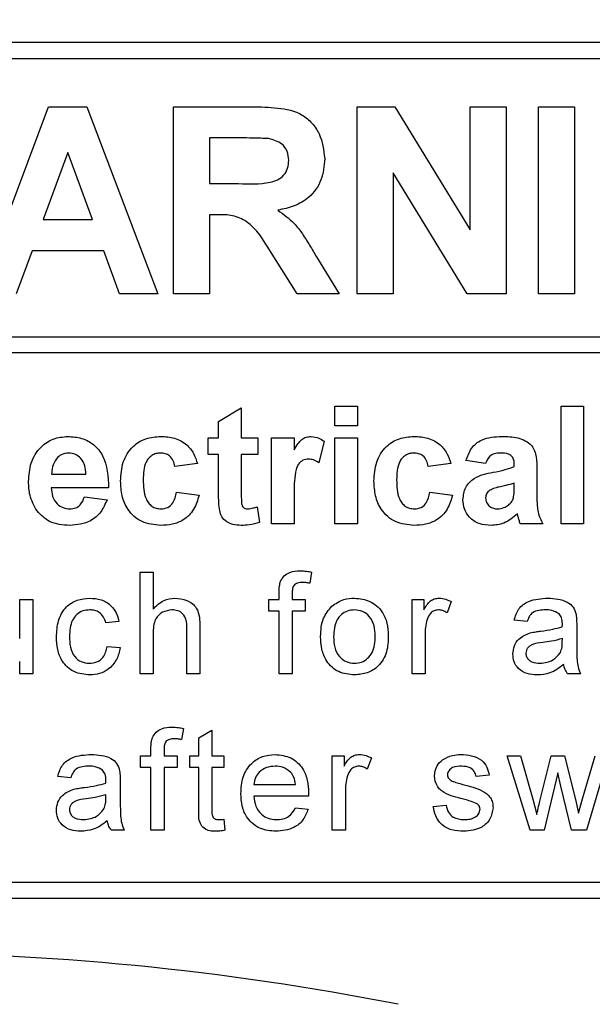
# Paper-space layout 'Blatt3' of a CAD drawing. Header units: millimetres. Extents: x 5 to 418, y 2 to 292.
# Tile 20 of 53: x 96.14 to 99.71, y 202.66 to 208.8. Entities that reach past the tile are written whole.
import ezdxf

# ---------------------------------------------------------------- set-up
doc = ezdxf.new("R2010")
doc.units = ezdxf.units.MM
doc.layers.add('SLD-0', color=7, linetype='Continuous')
doc.styles.add('SLDTEXTSTYLE0', font='TXT', dxfattribs={"width": 0.605})
doc.dimstyles.new('SLDDIMSTYLE0', dxfattribs={"dimtxt": 3.5, "dimasz": 3.302, "dimexe": 0, "dimexo": 0.0625, "dimgap": 0.875, "dimtad": 1, "dimlfac": 3, "dimrnd": 1e-09, "dimzin": 12, "dimdsep": 46, "dimtxsty": 'SLDTEXTSTYLE0', "dimsah": 1, "dimcen": 0.09, "dimadec": 0, "dimazin": 3, "dimtfac": 1, "dimtofl": 0, "dimtmove": 0, "dimatfit": 3, "dimfxl": 1, "dimfrac": 2, "dimtolj": 1, "dimtzin": 12, "dimarcsym": 0})

# ---------------------------------------------------------------- blocks, each defined once
blk = doc.blocks.new('_D_13')
at = {"layer": 'SLD-0'}
for p, q in [((58.038, 202.4881), (58.038, 259.5881)), ((132.3713, 202.4881), (132.3713, 259.5881)), ((58.038, 258.5881), (132.3713, 258.5881))]:
    blk.add_line(p, q, dxfattribs=at)
for points in [[(58.038, 258.5881), (61.34, 258.0801), (61.34, 259.0961)], [(132.3713, 258.5881), (129.0693, 259.0961), (129.0693, 258.0801)]]:
    blk.add_solid(points, dxfattribs=at)
at = {"layer": 'SLD-0', "insert": (91.1942, 263.0999), "char_height": 3.5, "attachment_point": 1, "style": 'SLDTEXTSTYLE0'}
blk.add_mtext('223', dxfattribs=at)

psp = doc.layouts.new('Blatt3')

# ---------------------------------------------------------------- linework, layer by layer
at = {"color": 7, "linetype": 'Continuous', "lineweight": 25}
for p, q in [((103.538, 208.6548), (86.8713, 208.6548)), ((103.538, 208.5548), (91.138, 208.5548)), ((95.8754, 207.0881), (96.3164, 208.2548)), ((96.3164, 208.2548), (96.5541, 208.2548)), ((96.5541, 208.2548), (96.9972, 207.0881)), ((97.0953, 207.0881), (97.0953, 208.2548)), ((97.0953, 208.2548), (97.5849, 208.2548)), ((98.2404, 208.2548), (98.4748, 208.2548)), ((98.2404, 207.0881), (98.2404, 208.2548)), ((98.4748, 208.2548), (98.9434, 207.4883)), ((98.9434, 208.2548), (99.1678, 208.2548)), ((98.9434, 207.4883), (98.9434, 208.2548)), ((99.1678, 208.2548), (99.1678, 207.0881)), ((99.3706, 207.0881), (99.3706, 208.2548)), ((99.3706, 208.2548), (99.595, 208.2548)), ((99.595, 208.2548), (99.595, 207.0881)), ((97.3197, 208.0604), (97.3197, 207.7762)), ((97.5104, 208.0604), (97.3197, 208.0604)), ((96.4363, 207.9706), (96.2834, 207.5518)), ((96.5896, 207.5518), (96.4363, 207.9706)), ((98.4648, 207.843), (98.4648, 207.0881)), ((98.9264, 207.0881), (98.4648, 207.843)), ((97.3197, 207.7762), (97.5003, 207.7762)), ((96.2834, 207.5518), (96.5896, 207.5518)), ((97.3699, 207.5817), (97.3197, 207.5817)), ((97.3197, 207.5817), (97.3197, 207.0881)), ((96.2131, 207.3574), (96.1147, 207.0881)), ((96.6609, 207.3574), (96.2131, 207.3574)), ((96.7593, 207.0881), (96.6609, 207.3574)), ((97.8651, 207.0881), (97.6992, 207.3529)), ((97.986, 207.3191), (98.1274, 207.0881)), ((96.9972, 207.0881), (96.7593, 207.0881)), ((97.3197, 207.0881), (97.0953, 207.0881)), ((98.1274, 207.0881), (97.8651, 207.0881)), ((98.4648, 207.0881), (98.2404, 207.0881)), ((99.1678, 207.0881), (98.9264, 207.0881)), ((99.595, 207.0881), (99.3706, 207.0881)), ((91.138, 206.8217), (103.7713, 206.8217)), ((103.7713, 206.7217), (91.138, 206.7217)), ((98.1004, 206.2659), (98.1004, 206.3881)), ((98.1004, 206.3881), (98.2414, 206.3881)), ((98.2414, 206.3881), (98.2414, 206.2659)), ((99.5106, 205.6548), (99.5106, 206.3881)), ((99.5106, 206.3881), (99.6516, 206.3881)), ((99.6516, 206.3881), (99.6516, 205.6548)), ((97.3764, 206.2941), (97.5174, 206.3787)), ((97.5174, 206.3787), (97.5174, 206.1907)), ((97.3764, 206.1907), (97.3764, 206.2941)), ((98.2414, 206.2659), (98.1004, 206.2659)), ((97.3106, 206.1907), (97.3764, 206.1907)), ((97.3106, 206.0873), (97.3106, 206.1907)), ((97.5174, 206.1907), (97.6209, 206.1907)), ((97.6209, 206.1907), (97.6209, 206.0873)), ((97.7055, 205.6548), (97.7055, 206.1907)), ((97.7055, 206.1907), (97.8465, 206.1907)), ((97.8465, 206.1907), (97.8465, 206.1159)), ((98.0345, 206.1704), (98.0016, 206.0363)), ((98.1004, 205.6548), (98.1004, 206.1907)), ((98.1004, 206.1907), (98.2414, 206.1907)), ((98.2414, 206.1907), (98.2414, 205.6548)), ((97.3764, 206.0873), (97.3106, 206.0873)), ((97.3764, 205.8499), (97.3764, 206.0873)), ((97.6209, 206.0873), (97.5174, 206.0873)), ((97.5174, 206.0873), (97.5174, 205.857)), ((97.2448, 206.0309), (97.1038, 206.0121)), ((98.8243, 206.0309), (98.6833, 206.0121)), ((99.0405, 206.0309), (98.9183, 206.0497)), ((99.2192, 206.0121), (99.2192, 206.0254)), ((96.3353, 205.9651), (96.5491, 205.9651)), ((99.3602, 205.9947), (99.3602, 205.8301)), ((99.2192, 205.8821), (99.2192, 205.9087)), ((96.6901, 205.8805), (96.3328, 205.8805)), ((97.1132, 205.8523), (97.2542, 205.8334)), ((98.6927, 205.8523), (98.8337, 205.8334)), ((96.5397, 205.824), (96.6807, 205.8052)), ((97.8465, 205.8138), (97.8465, 205.6548)), ((97.6162, 205.7623), (97.6303, 205.6641)), ((97.8465, 205.6548), (97.7055, 205.6548)), ((98.2414, 205.6548), (98.1004, 205.6548)), ((99.3978, 205.6548), (99.2568, 205.6548)), ((99.6516, 205.6548), (99.5106, 205.6548)), ((96.8866, 205.3548), (96.9678, 205.3548)), ((96.8866, 204.7215), (96.8866, 205.3548)), ((96.9678, 205.3548), (96.9678, 205.1235)), ((97.9561, 205.3549), (97.9445, 205.2858)), ((97.7537, 205.1843), (97.7537, 205.2314)), ((97.8349, 205.2235), (97.8349, 205.1843)), ((96.1363, 204.9412), (96.1363, 205.1843)), ((96.1363, 205.1843), (96.2175, 205.1843)), ((96.2175, 205.1843), (96.2175, 204.7215)), ((97.6887, 205.1112), (97.6887, 205.1843)), ((97.6887, 205.1843), (97.7537, 205.1843)), ((97.8349, 205.1843), (97.9161, 205.1843)), ((97.9161, 205.1843), (97.9161, 205.1112)), ((98.582, 205.1843), (98.6551, 205.1843)), ((98.582, 204.7215), (98.582, 205.1843)), ((98.6551, 205.1843), (98.6551, 205.1197)), ((98.8256, 205.1707), (98.8002, 205.1003)), ((97.7537, 205.1112), (97.6887, 205.1112)), ((97.7537, 204.7215), (97.7537, 205.1112)), ((97.9161, 205.1112), (97.8349, 205.1112)), ((97.8349, 205.1112), (97.8349, 204.7215)), ((96.7551, 205.0463), (96.6739, 205.0381)), ((99.2998, 205.0463), (99.2186, 205.0544)), ((97.1789, 204.7215), (97.1789, 205.0091)), ((97.2601, 205.0133), (97.2601, 204.7215)), ((99.6083, 205.0215), (99.6083, 204.9224)), ((96.9678, 204.9698), (96.9678, 204.7215)), ((98.6632, 204.9674), (98.6632, 204.7215)), ((99.5186, 204.9171), (99.519, 204.9407)), ((96.682, 204.892), (96.7632, 204.8839)), ((96.1363, 204.7215), (96.1363, 204.7971)), ((96.2175, 204.7215), (96.1363, 204.7215)), ((96.9678, 204.7215), (96.8866, 204.7215)), ((97.2601, 204.7215), (97.1789, 204.7215)), ((97.8349, 204.7215), (97.7537, 204.7215)), ((98.6632, 204.7215), (98.582, 204.7215)), ((99.6327, 204.7215), (99.5515, 204.7215)), ((97.1571, 204.3806), (97.1455, 204.3114)), ((97.2536, 204.3226), (97.3348, 204.3688)), ((97.3348, 204.3688), (97.3348, 204.2099)), ((97.2536, 204.2099), (97.2536, 204.3226)), ((96.9547, 204.2099), (96.9547, 204.257)), ((97.0359, 204.2491), (97.0359, 204.2099)), ((96.8898, 204.2099), (96.9547, 204.2099)), ((96.8898, 204.1369), (96.8898, 204.2099)), ((97.0359, 204.2099), (97.1171, 204.2099)), ((97.1171, 204.2099), (97.1171, 204.1369)), ((97.1968, 204.1369), (97.1968, 204.2099)), ((97.1968, 204.2099), (97.2536, 204.2099)), ((97.3348, 204.2099), (97.4079, 204.2099)), ((97.4079, 204.2099), (97.4079, 204.1369)), ((98.0851, 204.2099), (98.1581, 204.2099)), ((98.0851, 203.7471), (98.0851, 204.2099)), ((98.1581, 204.2099), (98.1581, 204.1454)), ((98.3286, 204.1964), (98.3033, 204.126)), ((99.3184, 203.7471), (99.1739, 204.2099)), ((99.1739, 204.2099), (99.2584, 204.2099)), ((99.2584, 204.2099), (99.3358, 203.9402)), ((99.3806, 203.9362), (99.4491, 204.2099)), ((99.4491, 204.2099), (99.5331, 204.2099)), ((99.5331, 204.2099), (99.6012, 203.9377)), ((99.6446, 203.9409), (99.7225, 204.2099)), ((99.8072, 204.2099), (99.6701, 203.7471)), ((96.9547, 204.1369), (96.8898, 204.1369)), ((96.9547, 203.7471), (96.9547, 204.1369)), ((97.1171, 204.1369), (97.0359, 204.1369)), ((97.0359, 204.1369), (97.0359, 203.7471)), ((97.2536, 204.1369), (97.1968, 204.1369)), ((97.2536, 203.8772), (97.2536, 204.1369)), ((97.4079, 204.1369), (97.3348, 204.1369)), ((97.3348, 204.1369), (97.3348, 203.8742)), ((96.4546, 204.0719), (96.3734, 204.08)), ((99.0627, 204.0881), (98.9815, 204.08)), ((99.4906, 204.1031), (99.4053, 203.7471)), ((99.5096, 204.0195), (99.4906, 204.1031)), ((96.7632, 204.0472), (96.7632, 203.9481)), ((97.5963, 204.0313), (97.8561, 204.0313)), ((98.1663, 203.993), (98.1663, 203.7471)), ((99.5757, 203.7471), (99.5096, 204.0195)), ((96.6735, 203.9428), (96.6739, 203.9664)), ((97.9369, 203.9582), (97.5963, 203.9582)), ((99.3358, 203.9402), (99.3591, 203.8434)), ((99.6012, 203.9377), (99.6205, 203.8531)), ((99.6205, 203.8531), (99.6446, 203.9409)), ((97.8552, 203.8852), (97.9347, 203.877)), ((98.7135, 203.8933), (98.7947, 203.9014)), ((97.4079, 203.8141), (97.416, 203.746)), ((96.7875, 203.7471), (96.7063, 203.7471)), ((97.0359, 203.7471), (96.9547, 203.7471)), ((98.1663, 203.7471), (98.0851, 203.7471)), ((99.4053, 203.7471), (99.3184, 203.7471)), ((99.6701, 203.7471), (99.5757, 203.7471)), ((91.138, 203.4215), (103.538, 203.4215)), ((86.8713, 203.3215), (103.538, 203.3215))]:
    psp.add_line(p, q, dxfattribs=at)
psp.add_arc((95.2046, 185.9881), 16.9942, 78.83718, 101.16282, dxfattribs=at)
for points, knots in [([(97.5849, 208.2548), (97.6379, 208.254), (97.7435, 208.2523), (97.8786, 208.2243), (97.9609, 208.1547), (98.0217, 208.0655), (98.0313, 207.9851), (98.0376, 207.9316)], [0, 0, 0, 0, 0.251138, 0.500538, 0.625743, 0.751054, 1, 1, 1, 1]), ([(97.6887, 208.0566), (97.6554, 208.0581), (97.596, 208.0606), (97.5365, 208.0604), (97.5104, 208.0604)], [0, 0, 0, 0, 0.559921, 1, 1, 1, 1]), ([(97.8133, 207.9213), (97.8117, 207.9403), (97.8086, 207.9783), (97.7659, 208.0359), (97.718, 208.0488), (97.6887, 208.0566)], [0, 0, 0, 0, 0.2810837, 0.5612808, 1, 1, 1, 1]), ([(97.5003, 207.7762), (97.5664, 207.7739), (97.6489, 207.7711), (97.7452, 207.7968), (97.7851, 207.8276), (97.8101, 207.8718), (97.8122, 207.9048), (97.8133, 207.9213)], [0, 0, 0, 0, 0.500908, 0.625718, 0.750365, 0.875021, 1, 1, 1, 1]), ([(98.0376, 207.9316), (98.0338, 207.8865), (98.0261, 207.7966), (97.9502, 207.6902), (97.8489, 207.6316), (97.7797, 207.6177), (97.745, 207.6107)], [0, 0, 0, 0, 0.279943, 0.558974, 0.779184, 1, 1, 1, 1]), ([(97.6992, 207.3529), (97.6572, 207.4238), (97.5988, 207.5221), (97.4644, 207.5828), (97.4015, 207.5821), (97.3699, 207.5817)], [0, 0, 0, 0, 0.560986, 0.779305, 1, 1, 1, 1]), ([(97.745, 207.6107), (97.7806, 207.5854), (97.8392, 207.5437), (97.8991, 207.4633), (97.9442, 207.3923), (97.972, 207.3435), (97.986, 207.3191)], [0, 0, 0, 0, 0.339561, 0.559573, 0.779778, 1, 1, 1, 1]), ([(96.1918, 205.9188), (96.1942, 205.9582), (96.1991, 206.0368), (96.2581, 206.133), (96.3437, 206.1916), (96.4055, 206.1973), (96.4364, 206.2001)], [0, 0, 0, 0, 0.280671, 0.559803, 0.779762, 1, 1, 1, 1]), ([(96.4364, 206.2001), (96.4655, 206.1981), (96.5236, 206.1942), (96.602, 206.1515), (96.683, 206.0506), (96.6872, 205.9506), (96.6901, 205.8805)], [0, 0, 0, 0, 0.1873745, 0.3743047, 0.5612618, 1, 1, 1, 1]), ([(96.7653, 205.9223), (96.7678, 205.962), (96.7726, 206.0411), (96.8324, 206.1389), (96.9218, 206.1933), (96.984, 206.1978), (97.0152, 206.2001)], [0, 0, 0, 0, 0.280707, 0.559643, 0.779504, 1, 1, 1, 1]), ([(97.0152, 206.2001), (97.0443, 206.1986), (97.1025, 206.1956), (97.1765, 206.1561), (97.2228, 206.0958), (97.2374, 206.0526), (97.2448, 206.0309)], [0, 0, 0, 0, 0.280457, 0.559337, 0.779383, 1, 1, 1, 1]), ([(97.8465, 206.1159), (97.8548, 206.13), (97.8684, 206.153), (97.8926, 206.182), (97.9213, 206.1975), (97.9425, 206.1992), (97.953, 206.2001)], [0, 0, 0, 0, 0.340514, 0.560535, 0.78019, 1, 1, 1, 1]), ([(97.953, 206.2001), (97.9696, 206.1982), (97.9993, 206.1948), (98.0237, 206.1779), (98.0345, 206.1704)], [0, 0, 0, 0, 0.559042, 1, 1, 1, 1]), ([(98.3448, 205.9223), (98.3472, 205.962), (98.3521, 206.0411), (98.4118, 206.1389), (98.5013, 206.1933), (98.5635, 206.1978), (98.5947, 206.2001)], [0, 0, 0, 0, 0.280707, 0.559643, 0.779504, 1, 1, 1, 1]), ([(98.5947, 206.2001), (98.6238, 206.1986), (98.682, 206.1956), (98.756, 206.1561), (98.8022, 206.0958), (98.8169, 206.0526), (98.8243, 206.0309)], [0, 0, 0, 0, 0.2804572, 0.5593369, 0.7793833, 1, 1, 1, 1]), ([(98.9183, 206.0497), (98.9275, 206.076), (98.9457, 206.1284), (99.0258, 206.1951), (99.0982, 206.1982), (99.1425, 206.2001)], [0, 0, 0, 0, 0.280773, 0.559844, 1, 1, 1, 1]), ([(99.1425, 206.2001), (99.1753, 206.1995), (99.2406, 206.1982), (99.3311, 206.1565), (99.3601, 206.0719), (99.3602, 206.0206), (99.3602, 205.9947)], [0, 0, 0, 0, 0.281738, 0.560028, 0.778339, 1, 1, 1, 1]), ([(96.4427, 206.0967), (96.426, 206.0948), (96.3961, 206.0914), (96.3747, 206.0705), (96.3653, 206.0613)], [0, 0, 0, 0, 0.558878, 1, 1, 1, 1]), ([(96.5491, 205.9651), (96.5479, 205.9828), (96.5455, 206.0182), (96.5216, 206.0629), (96.4846, 206.092), (96.4567, 206.0951), (96.4427, 206.0967)], [0, 0, 0, 0, 0.280983, 0.560279, 0.780219, 1, 1, 1, 1]), ([(97.014, 206.0967), (97.0047, 206.0961), (96.986, 206.0949), (96.96, 206.0832), (96.9388, 206.0646), (96.9086, 206.0168), (96.9073, 205.9689), (96.9063, 205.9307)], [0, 0, 0, 0, 0.125319, 0.250544, 0.375796, 0.501063, 1, 1, 1, 1]), ([(97.1038, 206.0121), (97.1011, 206.0246), (97.0959, 206.0496), (97.0738, 206.0789), (97.0441, 206.0948), (97.0241, 206.0961), (97.014, 206.0967)], [0, 0, 0, 0, 0.280561, 0.559648, 0.7796, 1, 1, 1, 1]), ([(98.5935, 206.0967), (98.5842, 206.0961), (98.5655, 206.0949), (98.5395, 206.0832), (98.5183, 206.0646), (98.4881, 206.0168), (98.4868, 205.9689), (98.4858, 205.9307)], [0, 0, 0, 0, 0.125319, 0.250544, 0.375796, 0.501063, 1, 1, 1, 1]), ([(98.6833, 206.0121), (98.6806, 206.0246), (98.6753, 206.0496), (98.6532, 206.0789), (98.6236, 206.0948), (98.6036, 206.0961), (98.5935, 206.0967)], [0, 0, 0, 0, 0.2805608, 0.5596483, 0.7796002, 1, 1, 1, 1]), ([(99.1284, 206.0967), (99.1172, 206.0962), (99.0949, 206.0952), (99.0579, 206.0751), (99.0471, 206.0477), (99.0405, 206.0309)], [0, 0, 0, 0, 0.281245, 0.560563, 1, 1, 1, 1]), ([(99.2192, 206.0254), (99.2188, 206.0338), (99.2181, 206.0505), (99.2086, 206.0748), (99.1773, 206.0964), (99.1486, 206.0966), (99.1284, 206.0967)], [0, 0, 0, 0, 0.187536, 0.374316, 0.560024, 1, 1, 1, 1]), ([(96.3653, 206.0613), (96.3551, 206.0447), (96.3367, 206.0151), (96.3358, 205.9804), (96.3353, 205.9651)], [0, 0, 0, 0, 0.558284, 1, 1, 1, 1]), ([(97.9376, 206.0591), (97.9253, 206.0578), (97.9008, 206.0554), (97.8636, 206.0201), (97.8458, 205.9342), (97.8462, 205.862), (97.8465, 205.8138)], [0, 0, 0, 0, 0.124672, 0.248774, 0.498061, 1, 1, 1, 1]), ([(98.0016, 206.0363), (97.9905, 206.0431), (97.9707, 206.0553), (97.9477, 206.0579), (97.9376, 206.0591)], [0, 0, 0, 0, 0.560294, 1, 1, 1, 1]), ([(98.8995, 205.806), (98.9026, 205.8324), (98.9087, 205.8851), (98.9792, 205.9555), (99.046, 205.9687), (99.0869, 205.9768)], [0, 0, 0, 0, 0.279667, 0.558309, 1, 1, 1, 1]), ([(99.0869, 205.9768), (99.1121, 205.9818), (99.1569, 205.9907), (99.2002, 206.0055), (99.2192, 206.0121)], [0, 0, 0, 0, 0.5602126, 1, 1, 1, 1]), ([(96.2444, 205.7359), (96.2268, 205.7679), (96.1953, 205.8251), (96.1929, 205.8901), (96.1918, 205.9188)], [0, 0, 0, 0, 0.558866, 1, 1, 1, 1]), ([(97.0142, 205.6454), (96.9745, 205.6493), (96.8954, 205.6572), (96.8094, 205.735), (96.7702, 205.8296), (96.7669, 205.8914), (96.7653, 205.9223)], [0, 0, 0, 0, 0.279707, 0.558485, 0.778934, 1, 1, 1, 1]), ([(96.9063, 205.9307), (96.9072, 205.8898), (96.9084, 205.8387), (96.9377, 205.7856), (96.9594, 205.7645), (96.987, 205.751), (97.0071, 205.7495), (97.0171, 205.7488)], [0, 0, 0, 0, 0.499313, 0.62455, 0.749763, 0.874784, 1, 1, 1, 1]), ([(98.5937, 205.6454), (98.554, 205.6493), (98.4749, 205.6572), (98.3889, 205.735), (98.3497, 205.8296), (98.3464, 205.8914), (98.3448, 205.9223)], [0, 0, 0, 0, 0.279707, 0.558485, 0.778934, 1, 1, 1, 1]), ([(98.4858, 205.9307), (98.4867, 205.8898), (98.4878, 205.8387), (98.5171, 205.7856), (98.5389, 205.7645), (98.5665, 205.751), (98.5866, 205.7495), (98.5966, 205.7488)], [0, 0, 0, 0, 0.499313, 0.62455, 0.749763, 0.874784, 1, 1, 1, 1]), ([(99.2192, 205.9087), (99.2018, 205.9037), (99.1731, 205.8956), (99.1326, 205.887), (99.0983, 205.8795), (99.077, 205.8697), (99.0664, 205.8649)], [0, 0, 0, 0, 0.340193, 0.560377, 0.780508, 1, 1, 1, 1]), ([(96.3328, 205.8805), (96.3344, 205.862), (96.3376, 205.8253), (96.3655, 205.7803), (96.4057, 205.753), (96.4347, 205.7502), (96.4492, 205.7488)], [0, 0, 0, 0, 0.280701, 0.559805, 0.779805, 1, 1, 1, 1]), ([(97.2542, 205.8334), (97.2453, 205.8033), (97.2275, 205.7431), (97.164, 205.6783), (97.0879, 205.6489), (97.0387, 205.6466), (97.0142, 205.6454)], [0, 0, 0, 0, 0.280244, 0.559157, 0.779326, 1, 1, 1, 1]), ([(97.0171, 205.7488), (97.0319, 205.7504), (97.0613, 205.7535), (97.1008, 205.7924), (97.1085, 205.8295), (97.1132, 205.8523)], [0, 0, 0, 0, 0.28016, 0.558978, 1, 1, 1, 1]), ([(97.381, 205.7484), (97.3793, 205.7673), (97.3763, 205.8011), (97.3764, 205.835), (97.3764, 205.8499)], [0, 0, 0, 0, 0.559821, 1, 1, 1, 1]), ([(97.5174, 205.857), (97.5177, 205.8352), (97.518, 205.808), (97.519, 205.7749), (97.5272, 205.76), (97.5413, 205.7503), (97.5522, 205.7493), (97.5577, 205.7488)], [0, 0, 0, 0, 0.5010407, 0.6262478, 0.7510825, 0.8753766, 1, 1, 1, 1]), ([(98.8337, 205.8334), (98.8248, 205.8033), (98.807, 205.7431), (98.7435, 205.6783), (98.6674, 205.6489), (98.6182, 205.6466), (98.5937, 205.6454)], [0, 0, 0, 0, 0.280244, 0.559157, 0.779326, 1, 1, 1, 1]), ([(98.5966, 205.7488), (98.6113, 205.7504), (98.6408, 205.7535), (98.6803, 205.7924), (98.688, 205.8295), (98.6927, 205.8523)], [0, 0, 0, 0, 0.28016, 0.558978, 1, 1, 1, 1]), ([(99.0664, 205.8649), (99.0582, 205.8578), (99.0437, 205.8452), (99.0415, 205.8262), (99.0405, 205.8179)], [0, 0, 0, 0, 0.559644, 1, 1, 1, 1]), ([(99.214, 205.8168), (99.2159, 205.8289), (99.2192, 205.8506), (99.2192, 205.8724), (99.2192, 205.8821)], [0, 0, 0, 0, 0.559676, 1, 1, 1, 1]), ([(96.4492, 205.7488), (96.4612, 205.7498), (96.4851, 205.7518), (96.5223, 205.7768), (96.5331, 205.8061), (96.5397, 205.824)], [0, 0, 0, 0, 0.280682, 0.560525, 1, 1, 1, 1]), ([(96.6807, 205.8052), (96.6695, 205.7792), (96.647, 205.7273), (96.5678, 205.6579), (96.4943, 205.6501), (96.4495, 205.6454)], [0, 0, 0, 0, 0.281013, 0.561314, 1, 1, 1, 1]), ([(99.0749, 205.6454), (99.0498, 205.6472), (98.9996, 205.6508), (98.9395, 205.691), (98.9046, 205.7469), (98.9012, 205.7863), (98.8995, 205.806)], [0, 0, 0, 0, 0.280489, 0.55953, 0.779597, 1, 1, 1, 1]), ([(99.0405, 205.8179), (99.0419, 205.8073), (99.0447, 205.7863), (99.065, 205.7634), (99.0893, 205.7507), (99.1058, 205.7494), (99.1141, 205.7488)], [0, 0, 0, 0, 0.279294, 0.55914, 0.779446, 1, 1, 1, 1]), ([(99.1141, 205.7488), (99.1279, 205.7504), (99.1526, 205.7531), (99.1733, 205.7667), (99.1824, 205.7726)], [0, 0, 0, 0, 0.559341, 1, 1, 1, 1]), ([(99.1824, 205.7726), (99.1903, 205.7795), (99.2044, 205.7918), (99.2111, 205.8092), (99.214, 205.8168)], [0, 0, 0, 0, 0.559867, 1, 1, 1, 1]), ([(99.3602, 205.8301), (99.3605, 205.8095), (99.361, 205.7755), (99.3662, 205.7284), (99.3791, 205.6902), (99.3916, 205.6666), (99.3978, 205.6548)], [0, 0, 0, 0, 0.340129, 0.560069, 0.779965, 1, 1, 1, 1]), ([(96.4495, 205.6454), (96.4046, 205.6486), (96.3246, 205.6543), (96.2689, 205.711), (96.2444, 205.7359)], [0, 0, 0, 0, 0.560391, 1, 1, 1, 1]), ([(97.5169, 205.6454), (97.4992, 205.6467), (97.4641, 205.6492), (97.4177, 205.67), (97.3892, 205.7074), (97.3837, 205.7347), (97.381, 205.7484)], [0, 0, 0, 0, 0.280585, 0.56042, 0.779437, 1, 1, 1, 1]), ([(97.5577, 205.7488), (97.5689, 205.7502), (97.5888, 205.7527), (97.6078, 205.7594), (97.6162, 205.7623)], [0, 0, 0, 0, 0.559508, 1, 1, 1, 1]), ([(99.2384, 205.7175), (99.2117, 205.6948), (99.1641, 205.6542), (99.1022, 205.6481), (99.0749, 205.6454)], [0, 0, 0, 0, 0.559709, 1, 1, 1, 1]), ([(99.2434, 205.6998), (99.2426, 205.7031), (99.2411, 205.7091), (99.2392, 205.715), (99.2384, 205.7175)], [0, 0, 0, 0, 0.5600466, 1, 1, 1, 1]), ([(97.6303, 205.6641), (97.6095, 205.6579), (97.5725, 205.6469), (97.5339, 205.6459), (97.5169, 205.6454)], [0, 0, 0, 0, 0.559729, 1, 1, 1, 1]), ([(99.2568, 205.6548), (99.2541, 205.6631), (99.2493, 205.678), (99.2452, 205.6931), (99.2434, 205.6998)], [0, 0, 0, 0, 0.559958, 1, 1, 1, 1]), ([(97.7623, 205.2976), (97.7692, 205.3096), (97.783, 205.3335), (97.8268, 205.3597), (97.8624, 205.3617), (97.8841, 205.3629)], [0, 0, 0, 0, 0.2794581, 0.5596612, 1, 1, 1, 1]), ([(97.8841, 205.3629), (97.8977, 205.3624), (97.9218, 205.3614), (97.9456, 205.3569), (97.9561, 205.3549)], [0, 0, 0, 0, 0.559945, 1, 1, 1, 1]), ([(97.7537, 205.2314), (97.7538, 205.244), (97.7539, 205.2664), (97.7597, 205.2881), (97.7623, 205.2976)], [0, 0, 0, 0, 0.56037, 1, 1, 1, 1]), ([(97.8991, 205.2899), (97.889, 205.2896), (97.8689, 205.289), (97.8426, 205.2733), (97.8358, 205.2471), (97.8352, 205.2314), (97.8349, 205.2235)], [0, 0, 0, 0, 0.281469, 0.557719, 0.778516, 1, 1, 1, 1]), ([(97.9445, 205.2858), (97.9361, 205.2871), (97.921, 205.2893), (97.9058, 205.2897), (97.8991, 205.2899)], [0, 0, 0, 0, 0.559924, 1, 1, 1, 1]), ([(96.3653, 204.9511), (96.3674, 204.9848), (96.3715, 205.0518), (96.4172, 205.1383), (96.4938, 205.1846), (96.5466, 205.1898), (96.573, 205.1924)], [0, 0, 0, 0, 0.280838, 0.55968, 0.779579, 1, 1, 1, 1]), ([(96.573, 205.1924), (96.597, 205.1908), (96.645, 205.1875), (96.7042, 205.1519), (96.7411, 205.1012), (96.7504, 205.0646), (96.7551, 205.0463)], [0, 0, 0, 0, 0.280267, 0.559439, 0.779535, 1, 1, 1, 1]), ([(96.9678, 205.1235), (96.9888, 205.1454), (97.0265, 205.1845), (97.08, 205.19), (97.1035, 205.1924)], [0, 0, 0, 0, 0.559341, 1, 1, 1, 1]), ([(97.1035, 205.1924), (97.1292, 205.1902), (97.1803, 205.1859), (97.2405, 205.1382), (97.2587, 205.0734), (97.2596, 205.0333), (97.2601, 205.0133)], [0, 0, 0, 0, 0.280318, 0.55834, 0.778554, 1, 1, 1, 1]), ([(98.0816, 205.1415), (98.1056, 205.1582), (98.1486, 205.188), (98.2005, 205.1911), (98.2233, 205.1924)], [0, 0, 0, 0, 0.5590331, 1, 1, 1, 1]), ([(98.2233, 205.1924), (98.2566, 205.1888), (98.3231, 205.1815), (98.3955, 205.1165), (98.4301, 205.0375), (98.4328, 204.9854), (98.4342, 204.9594)], [0, 0, 0, 0, 0.279556, 0.5586, 0.778991, 1, 1, 1, 1]), ([(98.6551, 205.1197), (98.6672, 205.1404), (98.6841, 205.1691), (98.7219, 205.19), (98.7403, 205.1916), (98.7496, 205.1924)], [0, 0, 0, 0, 0.559599, 0.779772, 1, 1, 1, 1]), ([(98.7496, 205.1924), (98.7645, 205.191), (98.7913, 205.1884), (98.8151, 205.1761), (98.8256, 205.1707)], [0, 0, 0, 0, 0.5595462, 1, 1, 1, 1]), ([(99.2186, 205.0544), (99.226, 205.0796), (99.2408, 205.1298), (99.321, 205.1859), (99.3875, 205.19), (99.4283, 205.1924)], [0, 0, 0, 0, 0.28043, 0.559303, 1, 1, 1, 1]), ([(99.4283, 205.1924), (99.4706, 205.1902), (99.5295, 205.187), (99.5902, 205.1385), (99.5996, 205.1068), (99.6044, 205.0909)], [0, 0, 0, 0, 0.559253, 0.779195, 1, 1, 1, 1]), ([(96.5735, 205.1193), (96.5587, 205.1181), (96.5291, 205.1157), (96.4902, 205.092), (96.4507, 205.0396), (96.4483, 204.9889), (96.4465, 204.9533)], [0, 0, 0, 0, 0.187089, 0.37388, 0.56073, 1, 1, 1, 1]), ([(96.6739, 205.0381), (96.6698, 205.0507), (96.6617, 205.0758), (96.6355, 205.1028), (96.6045, 205.1174), (96.5838, 205.1187), (96.5735, 205.1193)], [0, 0, 0, 0, 0.280213, 0.559476, 0.779649, 1, 1, 1, 1]), ([(97.0853, 205.1193), (97.0651, 205.1164), (97.0249, 205.1107), (96.9701, 205.0557), (96.9686, 205.0024), (96.9678, 204.9698)], [0, 0, 0, 0, 0.2802055, 0.5593196, 1, 1, 1, 1]), ([(97.1789, 205.0091), (97.1783, 205.0246), (97.1771, 205.0554), (97.1574, 205.0959), (97.1218, 205.1169), (97.0975, 205.1185), (97.0853, 205.1193)], [0, 0, 0, 0, 0.2812215, 0.5597775, 0.779378, 1, 1, 1, 1]), ([(98.012, 204.9529), (98.0138, 204.9927), (98.0171, 205.0635), (98.0619, 205.1177), (98.0816, 205.1415)], [0, 0, 0, 0, 0.560963, 1, 1, 1, 1]), ([(98.2233, 205.1193), (98.2085, 205.1181), (98.1787, 205.1155), (98.1399, 205.0914), (98.0989, 205.0399), (98.0955, 204.9889), (98.0932, 204.9531)], [0, 0, 0, 0, 0.187137, 0.374025, 0.561097, 1, 1, 1, 1]), ([(98.353, 204.9556), (98.352, 204.9776), (98.3501, 205.0216), (98.3215, 205.0777), (98.2753, 205.1137), (98.2407, 205.1175), (98.2233, 205.1193)], [0, 0, 0, 0, 0.281064, 0.560316, 0.780174, 1, 1, 1, 1]), ([(98.7464, 205.1193), (98.7372, 205.1182), (98.7187, 205.116), (98.6909, 205.0956), (98.6815, 205.0736), (98.6757, 205.0601)], [0, 0, 0, 0, 0.280305, 0.560911, 1, 1, 1, 1]), ([(98.8002, 205.1003), (98.7909, 205.1062), (98.7744, 205.1167), (98.755, 205.1186), (98.7464, 205.1193)], [0, 0, 0, 0, 0.560116, 1, 1, 1, 1]), ([(99.4137, 205.1193), (99.3998, 205.1189), (99.3722, 205.118), (99.3339, 205.1059), (99.3104, 205.0772), (99.3033, 205.0566), (99.2998, 205.0463)], [0, 0, 0, 0, 0.280855, 0.559751, 0.7795, 1, 1, 1, 1]), ([(99.4981, 205.0949), (99.4834, 205.1033), (99.4572, 205.1184), (99.427, 205.1191), (99.4137, 205.1193)], [0, 0, 0, 0, 0.557871, 1, 1, 1, 1]), ([(98.6757, 205.0601), (98.6716, 205.043), (98.6642, 205.0125), (98.6635, 204.9812), (98.6632, 204.9674)], [0, 0, 0, 0, 0.559888, 1, 1, 1, 1]), ([(99.519, 205.0327), (99.5187, 205.0457), (99.5182, 205.0688), (99.5042, 205.0869), (99.4981, 205.0949)], [0, 0, 0, 0, 0.561903, 1, 1, 1, 1]), ([(99.6044, 205.0909), (99.6058, 205.078), (99.6083, 205.0549), (99.6083, 205.0317), (99.6083, 205.0215)], [0, 0, 0, 0, 0.559817, 1, 1, 1, 1]), ([(99.2104, 204.8442), (99.2122, 204.8613), (99.2158, 204.8954), (99.2513, 204.9485), (99.2928, 204.9653), (99.318, 204.9755)], [0, 0, 0, 0, 0.280458, 0.560983, 1, 1, 1, 1]), ([(99.318, 204.9755), (99.3304, 204.9782), (99.3525, 204.9831), (99.3749, 204.9859), (99.3848, 204.9871)], [0, 0, 0, 0, 0.5599184, 1, 1, 1, 1]), ([(99.3848, 204.9871), (99.4101, 204.9903), (99.4554, 204.9961), (99.4993, 205.0084), (99.5186, 205.0138)], [0, 0, 0, 0, 0.560185, 1, 1, 1, 1]), ([(99.5186, 205.0138), (99.5187, 205.0173), (99.5188, 205.0236), (99.5189, 205.0299), (99.519, 205.0327)], [0, 0, 0, 0, 0.560023, 1, 1, 1, 1]), ([(96.5731, 204.7134), (96.5395, 204.7169), (96.4723, 204.7239), (96.4004, 204.7914), (96.369, 204.8724), (96.3665, 204.9248), (96.3653, 204.9511)], [0, 0, 0, 0, 0.279595, 0.558341, 0.778834, 1, 1, 1, 1]), ([(96.4465, 204.9533), (96.4473, 204.9313), (96.4489, 204.8875), (96.4719, 204.8287), (96.5183, 204.7918), (96.553, 204.7882), (96.5703, 204.7864)], [0, 0, 0, 0, 0.281276, 0.560536, 0.78011, 1, 1, 1, 1]), ([(98.2233, 204.7134), (98.1894, 204.717), (98.1215, 204.7241), (98.0478, 204.7913), (98.0159, 204.8733), (98.0133, 204.9263), (98.012, 204.9529)], [0, 0, 0, 0, 0.2796157, 0.5583707, 0.778858, 1, 1, 1, 1]), ([(98.0932, 204.9531), (98.0942, 204.9308), (98.0961, 204.8863), (98.1234, 204.8284), (98.1707, 204.7921), (98.2058, 204.7883), (98.2233, 204.7864)], [0, 0, 0, 0, 0.2811293, 0.560384, 0.7801589, 1, 1, 1, 1]), ([(98.4342, 204.9594), (98.4331, 204.9248), (98.4308, 204.8561), (98.3813, 204.7695), (98.3042, 204.7215), (98.2503, 204.7161), (98.2233, 204.7134)], [0, 0, 0, 0, 0.281033, 0.559513, 0.779602, 1, 1, 1, 1]), ([(98.2233, 204.7864), (98.2384, 204.7878), (98.2684, 204.7904), (98.3071, 204.8156), (98.3478, 204.868), (98.3509, 204.9194), (98.353, 204.9556)], [0, 0, 0, 0, 0.187044, 0.373945, 0.560983, 1, 1, 1, 1]), ([(99.3968, 204.9155), (99.3737, 204.913), (99.3447, 204.91), (99.314, 204.8936), (99.3017, 204.8814), (99.2933, 204.866), (99.2922, 204.8545), (99.2916, 204.8487)], [0, 0, 0, 0, 0.5002798, 0.6253263, 0.7502693, 0.875147, 1, 1, 1, 1]), ([(99.519, 204.9407), (99.4965, 204.9344), (99.4564, 204.9232), (99.415, 204.9178), (99.3968, 204.9155)], [0, 0, 0, 0, 0.55976, 1, 1, 1, 1]), ([(99.5066, 204.8529), (99.5107, 204.8645), (99.5182, 204.8853), (99.5185, 204.9074), (99.5186, 204.9171)], [0, 0, 0, 0, 0.558995, 1, 1, 1, 1]), ([(99.6083, 204.9224), (99.6084, 204.8993), (99.6086, 204.8611), (99.6102, 204.8081), (99.6154, 204.7631), (99.6269, 204.7354), (99.6327, 204.7215)], [0, 0, 0, 0, 0.340206, 0.560339, 0.780175, 1, 1, 1, 1]), ([(96.5703, 204.7864), (96.5862, 204.7879), (96.6179, 204.7909), (96.6663, 204.8266), (96.676, 204.8672), (96.682, 204.892)], [0, 0, 0, 0, 0.280899, 0.560906, 1, 1, 1, 1]), ([(96.7632, 204.8839), (96.7572, 204.8582), (96.7452, 204.8068), (96.6958, 204.7499), (96.6351, 204.7178), (96.5938, 204.7149), (96.5731, 204.7134)], [0, 0, 0, 0, 0.280202, 0.55951, 0.779586, 1, 1, 1, 1]), ([(99.3804, 204.7864), (99.409, 204.79), (99.4601, 204.7963), (99.4923, 204.8356), (99.5066, 204.8529)], [0, 0, 0, 0, 0.559758, 1, 1, 1, 1]), ([(99.3619, 204.7134), (99.3407, 204.7146), (99.2985, 204.717), (99.2459, 204.7478), (99.2148, 204.7943), (99.2119, 204.8275), (99.2104, 204.8442)], [0, 0, 0, 0, 0.280815, 0.55969, 0.779696, 1, 1, 1, 1]), ([(99.2916, 204.8487), (99.2925, 204.8411), (99.2942, 204.8259), (99.3086, 204.8073), (99.3365, 204.7891), (99.3623, 204.7875), (99.3804, 204.7864)], [0, 0, 0, 0, 0.186565, 0.373467, 0.560613, 1, 1, 1, 1]), ([(99.5271, 204.7783), (99.4994, 204.7577), (99.4499, 204.7208), (99.3888, 204.7156), (99.3619, 204.7134)], [0, 0, 0, 0, 0.559971, 1, 1, 1, 1]), ([(99.5515, 204.7215), (99.545, 204.7313), (99.5335, 204.7489), (99.5291, 204.7693), (99.5271, 204.7783)], [0, 0, 0, 0, 0.559697, 1, 1, 1, 1]), ([(96.9633, 204.3232), (96.9702, 204.3352), (96.9841, 204.3592), (97.0279, 204.3854), (97.0634, 204.3874), (97.0851, 204.3886)], [0, 0, 0, 0, 0.279458, 0.559661, 1, 1, 1, 1]), ([(97.0851, 204.3886), (97.0987, 204.388), (97.1229, 204.387), (97.1466, 204.3826), (97.1571, 204.3806)], [0, 0, 0, 0, 0.559945, 1, 1, 1, 1]), ([(96.9547, 204.257), (96.9548, 204.2696), (96.9549, 204.2921), (96.9608, 204.3137), (96.9633, 204.3232)], [0, 0, 0, 0, 0.56037, 1, 1, 1, 1]), ([(97.1001, 204.3155), (97.09, 204.3152), (97.07, 204.3147), (97.0436, 204.2989), (97.0368, 204.2728), (97.0362, 204.257), (97.0359, 204.2491)], [0, 0, 0, 0, 0.281469, 0.557719, 0.778516, 1, 1, 1, 1]), ([(97.1455, 204.3114), (97.1371, 204.3127), (97.122, 204.315), (97.1068, 204.3153), (97.1001, 204.3155)], [0, 0, 0, 0, 0.559924, 1, 1, 1, 1]), ([(96.3734, 204.08), (96.3809, 204.1052), (96.3957, 204.1555), (96.4758, 204.2116), (96.5424, 204.2156), (96.5831, 204.2181)], [0, 0, 0, 0, 0.28043, 0.559303, 1, 1, 1, 1]), ([(96.5831, 204.2181), (96.6255, 204.2158), (96.6844, 204.2127), (96.7451, 204.1642), (96.7545, 204.1325), (96.7592, 204.1166)], [0, 0, 0, 0, 0.559253, 0.779195, 1, 1, 1, 1]), ([(97.5151, 203.9746), (97.5171, 204.0089), (97.5211, 204.0774), (97.5723, 204.1619), (97.6482, 204.2113), (97.702, 204.2158), (97.729, 204.2181)], [0, 0, 0, 0, 0.280748, 0.559775, 0.779666, 1, 1, 1, 1]), ([(97.729, 204.2181), (97.7626, 204.2142), (97.8297, 204.2064), (97.9012, 204.1386), (97.9333, 204.0578), (97.9359, 204.0053), (97.9373, 203.979)], [0, 0, 0, 0, 0.279366, 0.558398, 0.778885, 1, 1, 1, 1]), ([(98.1581, 204.1454), (98.1703, 204.166), (98.1872, 204.1948), (98.2249, 204.2156), (98.2434, 204.2172), (98.2526, 204.2181)], [0, 0, 0, 0, 0.559599, 0.779772, 1, 1, 1, 1]), ([(98.2526, 204.2181), (98.2676, 204.2166), (98.2943, 204.214), (98.3182, 204.2018), (98.3286, 204.1964)], [0, 0, 0, 0, 0.559546, 1, 1, 1, 1]), ([(98.7216, 204.0838), (98.7247, 204.1062), (98.7301, 204.1463), (98.7595, 204.1736), (98.7725, 204.1856)], [0, 0, 0, 0, 0.558927, 1, 1, 1, 1]), ([(98.7725, 204.1856), (98.7924, 204.1962), (98.828, 204.2152), (98.8681, 204.2172), (98.8858, 204.2181)], [0, 0, 0, 0, 0.558938, 1, 1, 1, 1]), ([(98.8858, 204.2181), (98.9085, 204.2167), (98.9539, 204.214), (99.0148, 204.1892), (99.0521, 204.1411), (99.0591, 204.1058), (99.0627, 204.0881)], [0, 0, 0, 0, 0.280737, 0.560427, 0.77945, 1, 1, 1, 1]), ([(96.5686, 204.145), (96.5547, 204.1446), (96.5271, 204.1437), (96.4888, 204.1315), (96.4653, 204.1029), (96.4582, 204.0822), (96.4546, 204.0719)], [0, 0, 0, 0, 0.280855, 0.559751, 0.7795, 1, 1, 1, 1]), ([(96.6529, 204.1205), (96.6383, 204.1289), (96.612, 204.1441), (96.5819, 204.1447), (96.5686, 204.145)], [0, 0, 0, 0, 0.557871, 1, 1, 1, 1]), ([(96.6739, 204.0583), (96.6736, 204.0713), (96.6731, 204.0944), (96.6591, 204.1126), (96.6529, 204.1205)], [0, 0, 0, 0, 0.561903, 1, 1, 1, 1]), ([(96.7592, 204.1166), (96.7606, 204.1037), (96.7632, 204.0806), (96.7632, 204.0574), (96.7632, 204.0472)], [0, 0, 0, 0, 0.559817, 1, 1, 1, 1]), ([(97.7286, 204.145), (97.7104, 204.1435), (97.6742, 204.1404), (97.6306, 204.1123), (97.6028, 204.0737), (97.5984, 204.0454), (97.5963, 204.0313)], [0, 0, 0, 0, 0.28019, 0.559728, 0.779642, 1, 1, 1, 1]), ([(97.8263, 204.1062), (97.8101, 204.1189), (97.7812, 204.1418), (97.7447, 204.144), (97.7286, 204.145)], [0, 0, 0, 0, 0.558512, 1, 1, 1, 1]), ([(98.2495, 204.145), (98.2402, 204.1439), (98.2218, 204.1416), (98.194, 204.1213), (98.1846, 204.0992), (98.1788, 204.0857)], [0, 0, 0, 0, 0.280305, 0.560911, 1, 1, 1, 1]), ([(98.3033, 204.126), (98.294, 204.1319), (98.2775, 204.1424), (98.258, 204.1442), (98.2495, 204.145)], [0, 0, 0, 0, 0.560116, 1, 1, 1, 1]), ([(98.8918, 204.145), (98.8721, 204.1445), (98.8426, 204.1439), (98.8146, 204.1232), (98.8042, 204.1066), (98.8033, 204.0969), (98.8028, 204.0921)], [0, 0, 0, 0, 0.49977, 0.749095, 0.874592, 1, 1, 1, 1]), ([(98.9815, 204.08), (98.9786, 204.0912), (98.9728, 204.1136), (98.9397, 204.1417), (98.91, 204.1437), (98.8918, 204.145)], [0, 0, 0, 0, 0.280304, 0.560237, 1, 1, 1, 1]), ([(96.6735, 204.0394), (96.6735, 204.043), (96.6737, 204.0493), (96.6738, 204.0556), (96.6739, 204.0583)], [0, 0, 0, 0, 0.560023, 1, 1, 1, 1]), ([(97.8561, 204.0313), (97.854, 204.0468), (97.8502, 204.0743), (97.8336, 204.0964), (97.8263, 204.1062)], [0, 0, 0, 0, 0.560674, 1, 1, 1, 1]), ([(98.1788, 204.0857), (98.1747, 204.0687), (98.1673, 204.0381), (98.1666, 204.0068), (98.1663, 203.993)], [0, 0, 0, 0, 0.559888, 1, 1, 1, 1]), ([(98.9018, 203.9391), (98.8606, 203.9495), (98.8091, 203.9626), (98.7566, 203.998), (98.7293, 204.031), (98.7247, 204.0627), (98.7216, 204.0838)], [0, 0, 0, 0, 0.501321, 0.626592, 0.751817, 1, 1, 1, 1]), ([(98.8028, 204.0921), (98.8033, 204.0872), (98.8042, 204.0783), (98.8091, 204.0711), (98.8113, 204.0678)], [0, 0, 0, 0, 0.559236, 1, 1, 1, 1]), ([(98.8113, 204.0678), (98.8157, 204.0635), (98.8235, 204.0556), (98.8336, 204.0513), (98.8381, 204.0493)], [0, 0, 0, 0, 0.559084, 1, 1, 1, 1]), ([(96.3653, 203.8698), (96.3671, 203.8869), (96.3706, 203.9211), (96.4062, 203.9742), (96.4476, 203.9909), (96.4729, 204.0011)], [0, 0, 0, 0, 0.280458, 0.560983, 1, 1, 1, 1]), ([(96.4729, 204.0011), (96.4853, 204.0038), (96.5073, 204.0087), (96.5298, 204.0115), (96.5396, 204.0128)], [0, 0, 0, 0, 0.559918, 1, 1, 1, 1]), ([(96.5396, 204.0128), (96.565, 204.016), (96.6103, 204.0217), (96.6542, 204.034), (96.6735, 204.0394)], [0, 0, 0, 0, 0.560185, 1, 1, 1, 1]), ([(98.8381, 204.0493), (98.8495, 204.0458), (98.8699, 204.0396), (98.8905, 204.034), (98.8995, 204.0316)], [0, 0, 0, 0, 0.559965, 1, 1, 1, 1]), ([(98.8995, 204.0316), (98.9416, 204.0208), (98.9943, 204.0072), (99.0499, 203.9732), (99.0718, 203.9488), (99.0851, 203.9186), (99.0864, 203.897), (99.087, 203.8862)], [0, 0, 0, 0, 0.500446, 0.625396, 0.750274, 0.875069, 1, 1, 1, 1]), ([(96.5517, 203.9411), (96.5285, 203.9387), (96.4996, 203.9356), (96.4689, 203.9193), (96.4566, 203.9071), (96.4481, 203.8916), (96.4471, 203.8801), (96.4465, 203.8744)], [0, 0, 0, 0, 0.50028, 0.625326, 0.750269, 0.875147, 1, 1, 1, 1]), ([(96.6739, 203.9664), (96.6514, 203.9601), (96.6112, 203.9488), (96.5699, 203.9435), (96.5517, 203.9411)], [0, 0, 0, 0, 0.55976, 1, 1, 1, 1]), ([(96.6614, 203.8786), (96.6656, 203.8902), (96.6731, 203.911), (96.6734, 203.933), (96.6735, 203.9428)], [0, 0, 0, 0, 0.5589946, 1, 1, 1, 1]), ([(96.7632, 203.9481), (96.7633, 203.9249), (96.7634, 203.8868), (96.7651, 203.8338), (96.7703, 203.7888), (96.7818, 203.761), (96.7875, 203.7471)], [0, 0, 0, 0, 0.340206, 0.560339, 0.780175, 1, 1, 1, 1]), ([(97.7333, 203.739), (97.699, 203.7421), (97.6307, 203.7482), (97.5543, 203.8129), (97.5192, 203.8944), (97.5165, 203.9479), (97.5151, 203.9746)], [0, 0, 0, 0, 0.279952, 0.558661, 0.778994, 1, 1, 1, 1]), ([(97.5963, 203.9582), (97.5988, 203.9373), (97.6038, 203.8954), (97.6377, 203.8452), (97.6849, 203.8163), (97.718, 203.8135), (97.7345, 203.8121)], [0, 0, 0, 0, 0.280633, 0.559687, 0.779661, 1, 1, 1, 1]), ([(97.9373, 203.979), (97.9372, 203.9752), (97.9371, 203.9682), (97.937, 203.9613), (97.9369, 203.9582)], [0, 0, 0, 0, 0.559999, 1, 1, 1, 1]), ([(98.978, 203.9154), (98.964, 203.9205), (98.939, 203.9297), (98.9132, 203.9362), (98.9018, 203.9391)], [0, 0, 0, 0, 0.559788, 1, 1, 1, 1]), ([(99.3591, 203.8434), (99.3631, 203.8607), (99.3703, 203.8916), (99.3774, 203.9226), (99.3806, 203.9362)], [0, 0, 0, 0, 0.559994, 1, 1, 1, 1]), ([(96.5168, 203.739), (96.4956, 203.7402), (96.4534, 203.7426), (96.4008, 203.7734), (96.3696, 203.8199), (96.3668, 203.8532), (96.3653, 203.8698)], [0, 0, 0, 0, 0.280815, 0.55969, 0.779696, 1, 1, 1, 1]), ([(96.4465, 203.8744), (96.4474, 203.8668), (96.4491, 203.8516), (96.4634, 203.833), (96.4914, 203.8147), (96.5172, 203.8132), (96.5353, 203.8121)], [0, 0, 0, 0, 0.186565, 0.373467, 0.560613, 1, 1, 1, 1]), ([(96.5353, 203.8121), (96.5639, 203.8156), (96.6149, 203.8219), (96.6472, 203.8612), (96.6614, 203.8786)], [0, 0, 0, 0, 0.559758, 1, 1, 1, 1]), ([(97.3588, 203.739), (97.346, 203.7395), (97.3205, 203.7404), (97.2839, 203.7551), (97.2489, 203.8016), (97.2517, 203.8459), (97.2536, 203.8772)], [0, 0, 0, 0, 0.187433, 0.373821, 0.559462, 1, 1, 1, 1]), ([(97.3348, 203.8742), (97.3338, 203.859), (97.3325, 203.8399), (97.3451, 203.8215), (97.3574, 203.8129), (97.3686, 203.8124), (97.376, 203.8121)], [0, 0, 0, 0, 0.499596, 0.625239, 0.750354, 1, 1, 1, 1]), ([(97.9347, 203.877), (97.9256, 203.854), (97.9074, 203.8079), (97.8365, 203.7488), (97.7724, 203.7427), (97.7333, 203.739)], [0, 0, 0, 0, 0.2806132, 0.5608329, 1, 1, 1, 1]), ([(97.7345, 203.8121), (97.7485, 203.8129), (97.7765, 203.8145), (97.8244, 203.8345), (97.8435, 203.866), (97.8552, 203.8852)], [0, 0, 0, 0, 0.2812824, 0.5619063, 1, 1, 1, 1]), ([(98.9057, 203.739), (98.8801, 203.7402), (98.8289, 203.7426), (98.7634, 203.7778), (98.7267, 203.8344), (98.7179, 203.8736), (98.7135, 203.8933)], [0, 0, 0, 0, 0.280739, 0.559297, 0.779311, 1, 1, 1, 1]), ([(98.7947, 203.9014), (98.798, 203.8868), (98.8045, 203.8577), (98.8439, 203.8174), (98.8828, 203.8141), (98.9066, 203.8121)], [0, 0, 0, 0, 0.2813144, 0.5610688, 1, 1, 1, 1]), ([(99.087, 203.8862), (99.0831, 203.8619), (99.0753, 203.8132), (99.0073, 203.75), (98.9443, 203.7432), (98.9057, 203.739)], [0, 0, 0, 0, 0.279926, 0.560038, 1, 1, 1, 1]), ([(98.9066, 203.8121), (98.919, 203.8125), (98.9438, 203.8134), (98.9767, 203.8256), (99.0008, 203.8487), (99.0041, 203.8682), (99.0058, 203.8779)], [0, 0, 0, 0, 0.281188, 0.560952, 0.781095, 1, 1, 1, 1]), ([(99.0058, 203.8779), (99.0053, 203.8825), (99.0043, 203.8918), (98.9946, 203.9058), (98.9843, 203.9117), (98.978, 203.9154)], [0, 0, 0, 0, 0.279757, 0.559839, 1, 1, 1, 1]), ([(97.376, 203.8121), (97.382, 203.8123), (97.3926, 203.8126), (97.4032, 203.8136), (97.4079, 203.8141)], [0, 0, 0, 0, 0.559965, 1, 1, 1, 1]), ([(96.682, 203.804), (96.6543, 203.7833), (96.6048, 203.7465), (96.5437, 203.7413), (96.5168, 203.739)], [0, 0, 0, 0, 0.559971, 1, 1, 1, 1]), ([(96.7063, 203.7471), (96.6999, 203.7569), (96.6884, 203.7745), (96.6839, 203.795), (96.682, 203.804)], [0, 0, 0, 0, 0.5596973, 1, 1, 1, 1]), ([(97.416, 203.746), (97.4054, 203.7439), (97.3865, 203.7401), (97.3672, 203.7393), (97.3588, 203.739)], [0, 0, 0, 0, 0.5600783, 1, 1, 1, 1])]:
    psp.add_open_spline(points, degree=3, knots=knots, dxfattribs=at)

# ---------------------------------------------------------------- dimensions: what is measured, and where the dimension line sits
at = {"layer": 'SLD-0'}
dim = psp.add_linear_dim(base=(132.3713, 258.5881), p1=(58.038, 202.4881), p2=(132.3713, 202.4881), dimstyle='SLDDIMSTYLE0', dxfattribs=at)
dim.commit()
dim.dimension.update_dxf_attribs({"geometry": '_D_13', "text_midpoint": (95.2046, 258.5881), "dimtype": 160})

doc.saveas('drawing.dxf')
